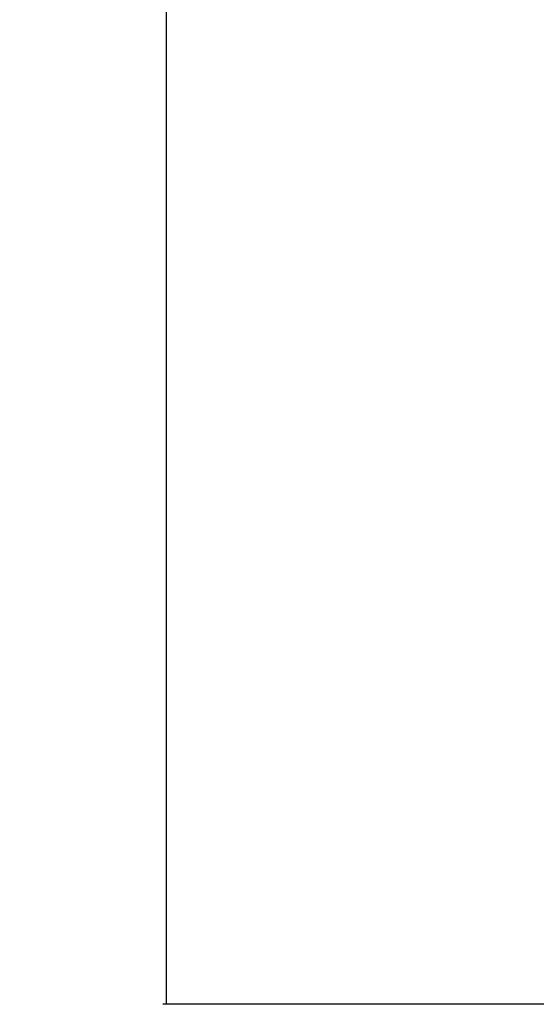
# Model space of a CAD drawing. Header units: millimetres. Extents: x 20 to 22981, y 40 to 19992.
# Tile 13 of 120: x 5210 to 6171, y 2118 to 3948. Entities that reach past the tile are written whole.
import ezdxf

# ---------------------------------------------------------------- set-up
doc = ezdxf.new("R2010")
doc.units = ezdxf.units.MM
doc.header["$LTSCALE"] = 2
doc.layers.add('COMPONENT_GEOMETRY', color=7, linetype='Continuous')
doc.styles.add('SLDTEXTSTYLE0', font='TXT', dxfattribs={"width": 0.75})
doc.dimstyles.new('SLDDIMSTYLE0', dxfattribs={"dimtxt": 100, "dimasz": 6.604, "dimexe": 0, "dimexo": 0.0625, "dimgap": 25, "dimtad": 0, "dimtih": 1, "dimtoh": 1, "dimdec": 0, "dimrnd": 1e-09, "dimzin": 12, "dimdsep": 46, "dimtxsty": 'SLDTEXTSTYLE0', "dimsah": 1, "dimcen": 0.09, "dimadec": 0, "dimazin": 3, "dimtfac": 1, "dimtdec": 0, "dimtofl": 0, "dimtmove": 0, "dimatfit": 3, "dimfxl": 1, "dimfrac": 2, "dimtolj": 1, "dimtzin": 12, "dimarcsym": 0})

# ---------------------------------------------------------------- blocks, each defined once
blk = doc.blocks.new('_D_4')
at = {"layer": 'COMPONENT_GEOMETRY', "color": 7}
for p, q in [((6638.5, 7959.5), (5476, 7959.5)), ((5482.4, 7959.5), (5482.4, 5203.3)), ((5282.3, 5183), (5251.8, 5183)), ((5251.8, 5183), (5251.8, 5024.3)), ((5682.4, 5183), (5712.9, 5183)), ((5712.9, 5183), (5712.9, 5024.3)), ((5251.8, 5024.3), (5282.3, 5024.3)), ((5712.9, 5024.3), (5682.4, 5024.3)), ((5482.4, 2118.5), (5482.4, 4874.7)), ((6459.7, 2118.5), (5476, 2118.5))]:
    blk.add_line(p, q, dxfattribs=at)
for points in [[(5482.4, 7959.5), (5481.3, 7952.9), (5483.4, 7952.9)], [(5482.4, 2118.5), (5483.4, 2125.1), (5481.3, 2125.1)]]:
    blk.add_solid(points, dxfattribs=at)
at = {"layer": 'COMPONENT_GEOMETRY', "color": 7, "char_height": 100, "attachment_point": 1, "style": 'SLDTEXTSTYLE0'}
for s, insert in [('9\'6.98"', (5282.3, 5153.2)), ('2921mm', (5209.6, 5003.6))]:
    blk.add_mtext(s, dxfattribs=dict(at, insert=insert))

msp = doc.modelspace()

# ---------------------------------------------------------------- dimensions: what is measured, and where the dimension line sits
at = {"layer": 'COMPONENT_GEOMETRY', "color": 7}
dim = msp.add_linear_dim(base=(5482.37, 7959.49), p1=(6462.29, 2118.49), p2=(6641.06, 7959.49), angle=90, dimstyle='SLDDIMSTYLE0', dxfattribs=at)
dim.commit()
dim.dimension.update_dxf_attribs({"geometry": '_D_4', "text_midpoint": (5482.37, 5038.99), "dimtype": 160})

doc.saveas('drawing.dxf')
